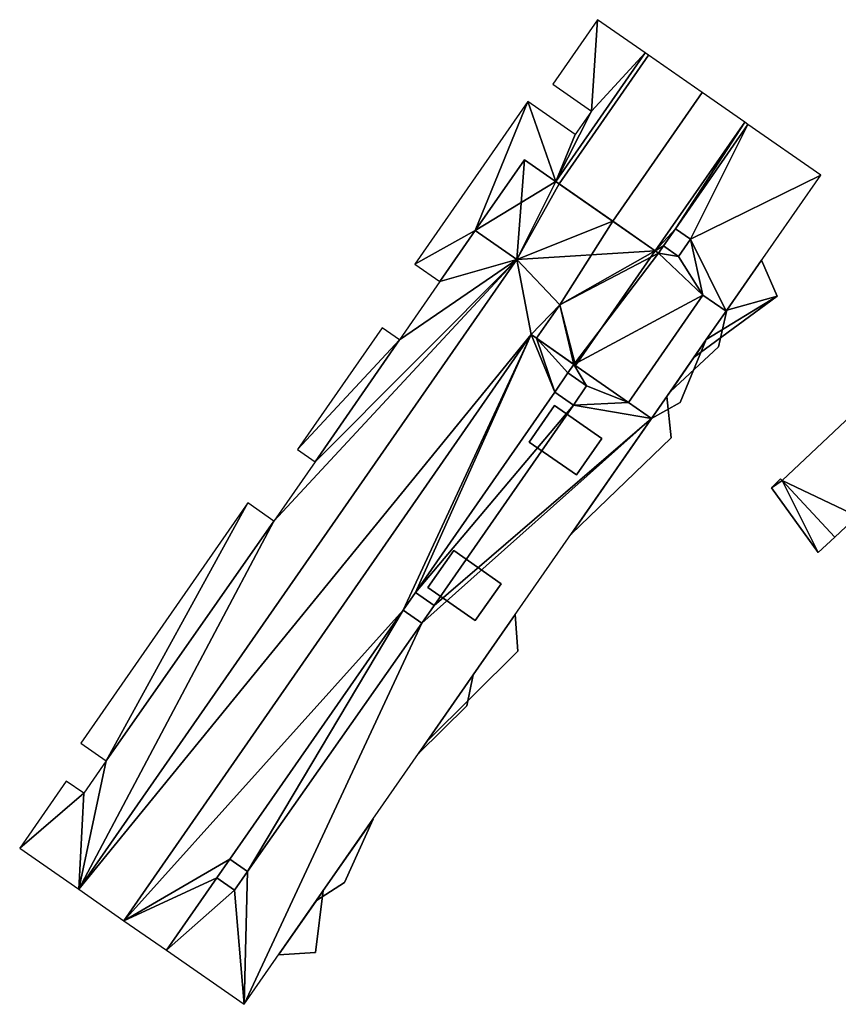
# Model space of a CAD drawing. Header units: inches. Extents: x 572839 to 573167, y 7035528 to 7035769.
# Tile 7 of 50: x 572850 to 572899, y 7035701 to 7035760. Entities that reach past the tile are written whole.
import ezdxf

# ---------------------------------------------------------------- set-up
doc = ezdxf.new("R2010")
doc.units = ezdxf.units.IN
doc.header["$MEASUREMENT"] = 0
doc.layers.add('Bygning', color=10, linetype='Continuous')

msp = doc.modelspace()

# ---------------------------------------------------------------- linework, layer by layer
at = {"layer": 'Bygning', "color": 74, "true_color": 0x55aa00}
for points in [[(572887.37, 7035757.7, 50.47), (572882.02, 7035750.01, 50.676), (572882.02, 7035750.01, 50.47), (572887.37, 7035757.7, 50.42)], [(572882.02, 7035750.01, 50.47), (572882.22, 7035749.87, 50.47), (572887.57, 7035757.561, 50.47), (572887.37, 7035757.7, 50.47)], [(572882.02, 7035750.01, 50.47), (572882.22, 7035749.87, 50.47), (572887.57, 7035757.561, 50.47), (572887.37, 7035757.7, 50.47)], [(572882.22, 7035749.87, 50.47), (572885.429, 7035747.639, 50.72), (572890.78, 7035755.33, 50.72), (572887.57, 7035757.561, 50.47)], [(572882.22, 7035749.87, 50.47), (572885.429, 7035747.639, 50.72), (572890.78, 7035755.33, 50.72), (572887.57, 7035757.561, 50.47)], [(572885.429, 7035747.639, 50.72), (572887.98, 7035745.86, 50.47), (572893.33, 7035753.55, 50.47), (572890.78, 7035755.33, 50.72)], [(572885.429, 7035747.639, 50.72), (572887.98, 7035745.86, 50.47), (572893.33, 7035753.55, 50.47), (572890.78, 7035755.33, 50.72)], [(572889.18, 7035747.18, 50.676), (572893.52, 7035753.42, 50.47), (572893.52, 7035753.42, 50.42), (572889.18, 7035747.18, 50.47)], [(572877.21, 7035747.07, 50.39), (572880.16, 7035751.3, 50.39), (572880.16, 7035751.3, 51.14), (572877.21, 7035747.07, 51.14)], [(572877.21, 7035747.07, 50.39), (572880.16, 7035751.3, 50.39), (572880.16, 7035751.3, 51.14), (572877.21, 7035747.07, 51.14)], [(572880.16, 7035751.3, 50.39), (572887.98, 7035745.86, 50.39), (572887.98, 7035745.86, 51.14), (572880.16, 7035751.3, 51.14)], [(572880.16, 7035751.3, 50.39), (572887.98, 7035745.86, 50.39), (572887.98, 7035745.86, 51.14), (572880.16, 7035751.3, 51.14)], [(572882.02, 7035750.01, 50.676), (572882.22, 7035749.87, 50.47), (572882.22, 7035749.87, 50.42), (572882.02, 7035750.01, 50.47)], [(572875.1, 7035744.03, 53.83), (572877.21, 7035747.07, 53.83), (572877.21, 7035747.07, 50.64), (572875.1, 7035744.03, 50.64)], [(572879.69, 7035745.34, 50.39), (572877.21, 7035747.07, 50.39), (572877.21, 7035747.07, 51.14), (572879.69, 7035745.34, 51.14)], [(572879.69, 7035745.34, 50.39), (572877.21, 7035747.07, 50.39), (572877.21, 7035747.07, 51.14), (572879.69, 7035745.34, 51.14)], [(572877.21, 7035747.07, 53.83), (572879.69, 7035745.34, 53.58), (572879.69, 7035745.34, 50.72), (572877.21, 7035747.07, 50.64)], [(572888.467, 7035746.152, 51.08), (572889.18, 7035747.18, 51.08), (572889.18, 7035747.18, 50.47), (572888.467, 7035746.152, 50.47)], [(572888.467, 7035746.152, 51.08), (572889.37, 7035745.521, 51.08), (572890.09, 7035746.55, 51.08), (572889.18, 7035747.18, 51.08)], [(572888.467, 7035746.152, 51.08), (572889.37, 7035745.521, 51.08), (572890.09, 7035746.55, 51.08), (572889.18, 7035747.18, 51.08)], [(572889.18, 7035747.18, 51.08), (572890.09, 7035746.55, 51.08), (572890.09, 7035746.55, 50.676), (572889.18, 7035747.18, 50.676)], [(572890.09, 7035746.55, 51.08), (572889.37, 7035745.521, 51.08), (572889.37, 7035745.521, 50.676), (572890.09, 7035746.55, 50.676)], [(572887.98, 7035745.86, 50.39), (572883.21, 7035739.01, 50.39), (572883.21, 7035739.01, 51.14), (572887.98, 7035745.86, 51.14)], [(572887.98, 7035745.86, 50.39), (572883.21, 7035739.01, 50.39), (572883.21, 7035739.01, 51.14), (572887.98, 7035745.86, 51.14)], [(572887.98, 7035745.86, 50.47), (572888.17, 7035745.73, 50.676), (572888.17, 7035745.73, 50.47), (572887.98, 7035745.86, 50.42)], [(572888.17, 7035745.73, 50.676), (572888.467, 7035746.152, 50.676), (572888.467, 7035746.152, 50.47), (572888.17, 7035745.73, 50.47)], [(572889.37, 7035745.521, 51.08), (572888.467, 7035746.152, 51.08), (572888.467, 7035746.152, 50.676), (572889.37, 7035745.521, 50.676)], [(572879.69, 7035745.34, 53.58), (572882.27, 7035742.64, 53.93), (572882.27, 7035742.64, 50.72), (572879.69, 7035745.34, 50.72)], [(572882.27, 7035742.64, 50.39), (572879.69, 7035745.34, 50.39), (572879.69, 7035745.34, 51.14), (572882.27, 7035742.64, 51.14)], [(572882.27, 7035742.64, 50.39), (572879.69, 7035745.34, 50.39), (572879.69, 7035745.34, 51.14), (572882.27, 7035742.64, 51.14)], [(572892.25, 7035742.311, 40.91), (572894.34, 7035745.311, 40.91), (572894.34, 7035745.311, 41.66), (572892.25, 7035742.311, 41.66)], [(572892.25, 7035742.311, 40.91), (572894.34, 7035745.311, 40.91), (572894.34, 7035745.311, 41.66), (572892.25, 7035742.311, 41.66)], [(572894.34, 7035745.311, 40.91), (572895.27, 7035743.14, 40.91), (572895.27, 7035743.14, 41.66), (572894.34, 7035745.311, 41.66)], [(572894.34, 7035745.311, 40.91), (572895.27, 7035743.14, 40.91), (572895.27, 7035743.14, 41.66), (572894.34, 7035745.311, 41.66)], [(572886.38, 7035736.8, 50.64), (572887.76, 7035735.84, 50.64), (572892.21, 7035742.25, 50.64), (572890.83, 7035743.2, 50.64)], [(572886.38, 7035736.8, 50.64), (572887.76, 7035735.84, 50.64), (572892.21, 7035742.25, 50.64), (572890.83, 7035743.2, 50.64)], [(572895.27, 7035743.14, 40.91), (572890.3, 7035739.51, 40.91), (572890.3, 7035739.51, 41.66), (572895.27, 7035743.14, 41.66)], [(572895.27, 7035743.14, 40.91), (572890.3, 7035739.51, 40.91), (572890.3, 7035739.51, 41.66), (572895.27, 7035743.14, 41.66)], [(572892.21, 7035742.25, 50.72), (572890.83, 7035743.2, 50.64), (572890.83, 7035743.2, 50.59), (572892.21, 7035742.25, 50.64)], [(572880.87, 7035740.63, 50.39), (572882.27, 7035742.64, 50.39), (572882.27, 7035742.64, 51.14), (572880.87, 7035740.63, 51.14)], [(572882.27, 7035742.64, 53.93), (572880.87, 7035740.63, 53.93), (572880.87, 7035740.63, 50.72), (572882.27, 7035742.64, 50.72)], [(572880.87, 7035740.63, 50.39), (572882.27, 7035742.64, 50.39), (572882.27, 7035742.64, 51.14), (572880.87, 7035740.63, 51.14)], [(572891.76, 7035740.12, 47.57), (572892.25, 7035742.311, 47.57), (572891.03, 7035740.561, 47.57), (572888.88, 7035737.45, 47.57)], [(572891.76, 7035740.12, 47.57), (572892.25, 7035742.311, 47.57), (572891.03, 7035740.561, 47.57), (572888.88, 7035737.45, 47.57)], [(572891.03, 7035740.561, 47.57), (572892.25, 7035742.311, 47.57), (572892.25, 7035742.311, 48.32), (572891.03, 7035740.561, 48.32)], [(572891.03, 7035740.561, 40.91), (572892.25, 7035742.311, 40.91), (572892.25, 7035742.311, 41.66), (572891.03, 7035740.561, 41.66)], [(572891.03, 7035740.561, 40.91), (572892.25, 7035742.311, 40.91), (572892.25, 7035742.311, 41.66), (572891.03, 7035740.561, 41.66)], [(572891.03, 7035740.561, 47.57), (572892.25, 7035742.311, 47.57), (572892.25, 7035742.311, 48.32), (572891.03, 7035740.561, 48.32)], [(572892.25, 7035742.311, 47.57), (572891.76, 7035740.12, 47.57), (572891.76, 7035740.12, 48.32), (572892.25, 7035742.311, 48.32)], [(572892.25, 7035742.311, 47.57), (572891.76, 7035740.12, 47.57), (572891.76, 7035740.12, 48.32), (572892.25, 7035742.311, 48.32)], [(572883.21, 7035739.01, 50.39), (572880.87, 7035740.63, 50.39), (572880.87, 7035740.63, 51.14), (572883.21, 7035739.01, 51.14)], [(572883.21, 7035739.01, 50.39), (572880.87, 7035740.63, 50.39), (572880.87, 7035740.63, 51.14), (572883.21, 7035739.01, 51.14)], [(572880.87, 7035740.63, 53.93), (572883.11, 7035739.07, 53.58), (572883.11, 7035739.07, 50.687), (572880.87, 7035740.63, 50.72)], [(572889.46, 7035736.79, 44.17), (572891.03, 7035740.561, 44.17), (572888.66, 7035737.15, 44.17), (572887.76, 7035735.84, 44.17)], [(572889.46, 7035736.79, 44.17), (572891.03, 7035740.561, 44.17), (572888.66, 7035737.15, 44.17), (572887.76, 7035735.84, 44.17)], [(572888.66, 7035737.15, 44.17), (572891.03, 7035740.561, 44.17), (572891.03, 7035740.561, 44.92), (572888.66, 7035737.15, 44.92)], [(572888.66, 7035737.15, 44.17), (572891.03, 7035740.561, 44.17), (572891.03, 7035740.561, 44.92), (572888.66, 7035737.15, 44.92)], [(572888.88, 7035737.45, 47.57), (572891.03, 7035740.561, 47.57), (572891.03, 7035740.561, 48.32), (572888.88, 7035737.45, 48.32)], [(572888.88, 7035737.45, 47.57), (572891.03, 7035740.561, 47.57), (572891.03, 7035740.561, 48.32), (572888.88, 7035737.45, 48.32)], [(572891.03, 7035740.561, 44.17), (572889.46, 7035736.79, 44.17), (572889.46, 7035736.79, 44.92), (572891.03, 7035740.561, 44.92)], [(572891.03, 7035740.561, 44.17), (572889.46, 7035736.79, 44.17), (572889.46, 7035736.79, 44.92), (572891.03, 7035740.561, 44.92)], [(572890.3, 7035739.51, 40.91), (572891.03, 7035740.561, 40.91), (572891.03, 7035740.561, 41.66), (572890.3, 7035739.51, 41.66)], [(572890.3, 7035739.51, 40.91), (572891.03, 7035740.561, 40.91), (572891.03, 7035740.561, 41.66), (572890.3, 7035739.51, 41.66)], [(572891.76, 7035740.12, 47.57), (572888.88, 7035737.45, 47.57), (572888.88, 7035737.45, 48.32), (572891.76, 7035740.12, 48.32)], [(572891.76, 7035740.12, 47.57), (572888.88, 7035737.45, 47.57), (572888.88, 7035737.45, 48.32), (572891.76, 7035740.12, 48.32)], [(572881.961, 7035737.419, 54.2), (572882.752, 7035738.56, 54.2), (572882.752, 7035738.56, 53.58), (572881.961, 7035737.419, 53.58)], [(572881.961, 7035737.419, 54.2), (572883.08, 7035736.64, 54.2), (572883.87, 7035737.78, 54.2), (572882.752, 7035738.56, 54.2)], [(572881.961, 7035737.419, 54.2), (572883.08, 7035736.64, 54.2), (572883.87, 7035737.78, 54.2), (572882.752, 7035738.56, 54.2)], [(572883.11, 7035739.07, 53.58), (572886.38, 7035736.8, 53.826), (572886.38, 7035736.8, 50.64), (572883.11, 7035739.07, 50.687)], [(572882.94, 7035728.92, 41.15), (572888.66, 7035737.15, 41.15), (572888.66, 7035737.15, 41.9), (572882.94, 7035728.92, 41.9)], [(572882.94, 7035728.92, 41.15), (572888.66, 7035737.15, 41.15), (572888.66, 7035737.15, 41.9), (572882.94, 7035728.92, 41.9)], [(572882.94, 7035728.92, 41.15), (572888.92, 7035734.68, 41.15), (572888.66, 7035737.15, 41.15)], [(572882.94, 7035728.92, 41.15), (572888.92, 7035734.68, 41.15), (572888.66, 7035737.15, 41.15)], [(572886.38, 7035736.8, 53.826), (572887.76, 7035735.84, 53.93), (572887.76, 7035735.84, 50.64), (572886.38, 7035736.8, 50.64)], [(572887.76, 7035735.84, 44.17), (572888.66, 7035737.15, 44.17), (572888.66, 7035737.15, 44.92), (572887.76, 7035735.84, 44.92)], [(572887.76, 7035735.84, 44.17), (572888.66, 7035737.15, 44.17), (572888.66, 7035737.15, 44.92), (572887.76, 7035735.84, 44.92)], [(572889.46, 7035736.79, 44.17), (572887.76, 7035735.84, 44.17), (572887.76, 7035735.84, 44.92), (572889.46, 7035736.79, 44.92)], [(572888.66, 7035737.15, 41.15), (572888.92, 7035734.68, 41.15), (572888.92, 7035734.68, 41.9), (572888.66, 7035737.15, 41.9)], [(572888.66, 7035737.15, 41.15), (572888.92, 7035734.68, 41.15), (572888.92, 7035734.68, 41.9), (572888.66, 7035737.15, 41.9)], [(572880.43, 7035734.43, 54.46), (572881.95, 7035736.61, 54.46), (572881.95, 7035736.61, 54.455), (572880.43, 7035734.43, 54.369)], [(572883.27, 7035732.46, 54.46), (572884.78, 7035734.64, 54.46), (572881.95, 7035736.61, 54.46), (572880.43, 7035734.43, 54.46)], [(572883.27, 7035732.46, 54.46), (572884.78, 7035734.64, 54.46), (572881.95, 7035736.61, 54.46), (572880.43, 7035734.43, 54.46)], [(572881.95, 7035736.61, 54.46), (572884.78, 7035734.64, 54.46), (572884.78, 7035734.64, 53.813), (572881.95, 7035736.61, 54.455)], [(572895.56, 7035732.12, 50.8), (572900.38, 7035736.65, 50.65), (572895.56, 7035732.12, 48.519)], [(572883.27, 7035732.46, 54.46), (572880.43, 7035734.43, 54.46), (572880.43, 7035734.43, 54.369), (572883.27, 7035732.46, 53.726)], [(572888.92, 7035734.68, 41.15), (572882.94, 7035728.92, 41.15), (572882.94, 7035728.92, 41.9), (572888.92, 7035734.68, 41.9)], [(572888.92, 7035734.68, 41.15), (572882.94, 7035728.92, 41.15), (572882.94, 7035728.92, 41.9), (572888.92, 7035734.68, 41.9)], [(572884.78, 7035734.64, 54.46), (572883.27, 7035732.46, 54.46), (572883.27, 7035732.46, 53.726), (572884.78, 7035734.64, 53.813)], [(572894.93, 7035731.7, 47.63), (572895.46, 7035732.22, 47.63), (572895.46, 7035732.22, 48.38), (572894.93, 7035731.7, 48.38)], [(572894.93, 7035731.7, 47.63), (572895.46, 7035732.22, 47.63), (572895.46, 7035732.22, 48.38), (572894.93, 7035731.7, 48.38)], [(572895.46, 7035732.22, 47.63), (572895.56, 7035732.12, 47.63), (572895.56, 7035732.12, 48.38), (572895.46, 7035732.22, 48.38)], [(572895.46, 7035732.22, 47.63), (572895.56, 7035732.12, 47.63), (572895.56, 7035732.12, 48.38), (572895.46, 7035732.22, 48.38)], [(572895.56, 7035732.12, 47.63), (572898.72, 7035728.75, 47.63), (572898.72, 7035728.75, 48.38), (572895.56, 7035732.12, 48.38)], [(572898.72, 7035728.75, 50.8), (572895.56, 7035732.12, 50.8), (572895.56, 7035732.12, 48.519), (572898.72, 7035728.75, 47.031)], [(572895.56, 7035732.12, 47.63), (572898.72, 7035728.75, 47.63), (572898.72, 7035728.75, 48.38), (572895.56, 7035732.12, 48.38)], [(572897.72, 7035727.83, 47.63), (572894.93, 7035731.7, 47.63), (572894.93, 7035731.7, 48.38), (572897.72, 7035727.83, 48.38)], [(572897.72, 7035727.83, 47.63), (572894.93, 7035731.7, 47.63), (572894.93, 7035731.7, 48.38), (572897.72, 7035727.83, 48.38)], [(572900.05, 7035730, 50.8), (572898.72, 7035728.75, 50.8), (572898.72, 7035728.75, 47.031), (572900.05, 7035730, 46.443)], [(572898.72, 7035728.75, 47.63), (572897.72, 7035727.83, 47.63), (572897.72, 7035727.83, 48.38), (572898.72, 7035728.75, 48.38)], [(572898.72, 7035728.75, 47.63), (572897.72, 7035727.83, 47.63), (572897.72, 7035727.83, 48.38), (572898.72, 7035728.75, 48.38)], [(572874.38, 7035725.73, 54.46), (572875.92, 7035727.94, 54.46), (572875.92, 7035727.94, 54.112), (572874.38, 7035725.73, 54.025)], [(572877.21, 7035723.76, 54.46), (572878.75, 7035725.96, 54.46), (572875.92, 7035727.94, 54.46), (572874.38, 7035725.73, 54.46)], [(572877.21, 7035723.76, 54.46), (572878.75, 7035725.96, 54.46), (572875.92, 7035727.94, 54.46), (572874.38, 7035725.73, 54.46)], [(572875.92, 7035727.94, 54.46), (572878.75, 7035725.96, 54.46), (572878.75, 7035725.96, 53.469), (572875.92, 7035727.94, 54.112)], [(572877.21, 7035723.76, 54.46), (572874.38, 7035725.73, 54.46), (572874.38, 7035725.73, 54.025), (572877.21, 7035723.76, 53.384)], [(572878.75, 7035725.96, 54.46), (572877.21, 7035723.76, 54.46), (572877.21, 7035723.76, 53.384), (572878.75, 7035725.96, 53.469)], [(572872.89, 7035724.38, 54.2), (572873.627, 7035725.432, 54.2), (572873.627, 7035725.432, 53.58), (572872.89, 7035724.38, 53.58)], [(572872.89, 7035724.38, 54.2), (572874.01, 7035723.601, 54.2), (572874.75, 7035724.65, 54.2), (572873.627, 7035725.432, 54.2)], [(572872.89, 7035724.38, 54.2), (572874.01, 7035723.601, 54.2), (572874.75, 7035724.65, 54.2), (572873.627, 7035725.432, 54.2)], [(572877.08, 7035720.5, 41.07), (572874.32, 7035716.53, 41.07), (572879.75, 7035721.92, 41.07), (572879.6, 7035724.12, 41.07)], [(572877.08, 7035720.5, 41.07), (572874.32, 7035716.53, 41.07), (572879.75, 7035721.92, 41.07), (572879.6, 7035724.12, 41.07)], [(572877.08, 7035720.5, 41.07), (572879.6, 7035724.12, 41.07), (572879.6, 7035724.12, 41.82), (572877.08, 7035720.5, 41.82)], [(572877.08, 7035720.5, 41.07), (572879.6, 7035724.12, 41.07), (572879.6, 7035724.12, 41.82), (572877.08, 7035720.5, 41.82)], [(572879.6, 7035724.12, 41.07), (572879.75, 7035721.92, 41.07), (572879.75, 7035721.92, 41.82), (572879.6, 7035724.12, 41.82)], [(572879.6, 7035724.12, 41.07), (572879.75, 7035721.92, 41.07), (572879.75, 7035721.92, 41.82), (572879.6, 7035724.12, 41.82)], [(572879.75, 7035721.92, 41.07), (572874.32, 7035716.53, 41.07), (572874.32, 7035716.53, 41.82), (572879.75, 7035721.92, 41.82)], [(572879.75, 7035721.92, 41.07), (572874.32, 7035716.53, 41.07), (572874.32, 7035716.53, 41.82), (572879.75, 7035721.92, 41.82)], [(572873.81, 7035715.8, 47.36), (572877.08, 7035720.5, 47.36), (572877.08, 7035720.5, 48.11), (572873.81, 7035715.8, 48.11)], [(572873.81, 7035715.8, 47.36), (572877.08, 7035720.5, 47.36), (572877.08, 7035720.5, 48.11), (572873.81, 7035715.8, 48.11)], [(572877.08, 7035720.5, 47.36), (572873.81, 7035715.8, 47.36), (572876.7, 7035718.65, 47.36)], [(572877.08, 7035720.5, 47.36), (572873.81, 7035715.8, 47.36), (572876.7, 7035718.65, 47.36)], [(572874.32, 7035716.53, 41.07), (572877.08, 7035720.5, 41.07), (572877.08, 7035720.5, 41.82), (572874.32, 7035716.53, 41.82)], [(572874.32, 7035716.53, 41.07), (572877.08, 7035720.5, 41.07), (572877.08, 7035720.5, 41.82), (572874.32, 7035716.53, 41.82)], [(572877.08, 7035720.5, 47.36), (572876.7, 7035718.65, 47.36), (572876.7, 7035718.65, 48.11), (572877.08, 7035720.5, 48.11)], [(572877.08, 7035720.5, 47.36), (572876.7, 7035718.65, 47.36), (572876.7, 7035718.65, 48.11), (572877.08, 7035720.5, 48.11)], [(572876.7, 7035718.65, 47.36), (572873.81, 7035715.8, 47.36), (572873.81, 7035715.8, 48.11), (572876.7, 7035718.65, 48.11)], [(572876.7, 7035718.65, 47.36), (572873.81, 7035715.8, 47.36), (572873.81, 7035715.8, 48.11), (572876.7, 7035718.65, 48.11)], [(572867.71, 7035707.021, 50.71), (572869.39, 7035708.09, 50.71), (572871.1, 7035711.89, 50.71), (572868.12, 7035707.61, 50.71)], [(572867.71, 7035707.021, 50.71), (572869.39, 7035708.09, 50.71), (572871.1, 7035711.89, 50.71), (572868.12, 7035707.61, 50.71)], [(572867.71, 7035707.021, 44.27), (572869.39, 7035708.09, 44.27), (572871.1, 7035711.89, 44.27), (572868.12, 7035707.61, 44.27)], [(572867.71, 7035707.021, 44.27), (572869.39, 7035708.09, 44.27), (572871.1, 7035711.89, 44.27), (572868.12, 7035707.61, 44.27)], [(572868.12, 7035707.61, 50.71), (572871.1, 7035711.89, 50.71), (572871.1, 7035711.89, 51.46), (572868.12, 7035707.61, 51.46)], [(572868.12, 7035707.61, 50.71), (572871.1, 7035711.89, 50.71), (572871.1, 7035711.89, 51.46), (572868.12, 7035707.61, 51.46)], [(572868.12, 7035707.61, 44.27), (572871.1, 7035711.89, 44.27), (572871.1, 7035711.89, 45.02), (572868.12, 7035707.61, 45.02)], [(572868.12, 7035707.61, 44.27), (572871.1, 7035711.89, 44.27), (572871.1, 7035711.89, 45.02), (572868.12, 7035707.61, 45.02)], [(572871.1, 7035711.89, 50.71), (572869.39, 7035708.09, 50.71), (572869.39, 7035708.09, 51.46), (572871.1, 7035711.89, 51.46)], [(572871.1, 7035711.89, 44.27), (572869.39, 7035708.09, 44.27), (572869.39, 7035708.09, 45.02), (572871.1, 7035711.89, 45.02)], [(572871.1, 7035711.89, 50.71), (572869.39, 7035708.09, 50.71), (572869.39, 7035708.09, 51.46), (572871.1, 7035711.89, 51.46)], [(572871.1, 7035711.89, 44.27), (572869.39, 7035708.09, 44.27), (572869.39, 7035708.09, 45.02), (572871.1, 7035711.89, 45.02)], [(572861.751, 7035708.369, 54.2), (572862.537, 7035709.492, 54.2), (572862.537, 7035709.492, 53.58), (572861.751, 7035708.369, 53.58)], [(572861.751, 7035708.369, 54.2), (572862.81, 7035707.64, 54.2), (572863.59, 7035708.76, 54.2), (572862.537, 7035709.492, 54.2)], [(572861.751, 7035708.369, 54.2), (572862.81, 7035707.64, 54.2), (572863.59, 7035708.76, 54.2), (572862.537, 7035709.492, 54.2)], [(572869.39, 7035708.09, 50.71), (572867.71, 7035707.021, 50.71), (572867.71, 7035707.021, 51.46), (572869.39, 7035708.09, 51.46)], [(572869.39, 7035708.09, 50.71), (572867.71, 7035707.021, 50.71), (572867.71, 7035707.021, 51.46), (572869.39, 7035708.09, 51.46)], [(572869.39, 7035708.09, 44.27), (572867.71, 7035707.021, 44.27), (572867.71, 7035707.021, 45.02), (572869.39, 7035708.09, 45.02)], [(572869.39, 7035708.09, 44.27), (572867.71, 7035707.021, 44.27), (572867.71, 7035707.021, 45.02), (572869.39, 7035708.09, 45.02)], [(572867.65, 7035703.91, 41.08), (572868.12, 7035707.61, 41.08), (572867.71, 7035707.021, 41.08), (572865.44, 7035703.76, 41.08)], [(572867.65, 7035703.91, 41.08), (572868.12, 7035707.61, 41.08), (572867.71, 7035707.021, 41.08), (572865.44, 7035703.76, 41.08)], [(572868.12, 7035707.61, 41.08), (572867.65, 7035703.91, 41.08), (572867.65, 7035703.91, 41.83), (572868.12, 7035707.61, 41.83)], [(572868.12, 7035707.61, 41.08), (572867.65, 7035703.91, 41.08), (572867.65, 7035703.91, 41.83), (572868.12, 7035707.61, 41.83)], [(572867.71, 7035707.021, 50.71), (572868.12, 7035707.61, 50.71), (572868.12, 7035707.61, 51.46), (572867.71, 7035707.021, 51.46)], [(572867.71, 7035707.021, 50.71), (572868.12, 7035707.61, 50.71), (572868.12, 7035707.61, 51.46), (572867.71, 7035707.021, 51.46)], [(572867.71, 7035707.021, 44.27), (572868.12, 7035707.61, 44.27), (572868.12, 7035707.61, 45.02), (572867.71, 7035707.021, 45.02)], [(572867.71, 7035707.021, 44.27), (572868.12, 7035707.61, 44.27), (572868.12, 7035707.61, 45.02), (572867.71, 7035707.021, 45.02)], [(572867.71, 7035707.021, 41.08), (572868.12, 7035707.61, 41.08), (572868.12, 7035707.61, 41.83), (572867.71, 7035707.021, 41.83)], [(572867.71, 7035707.021, 41.08), (572868.12, 7035707.61, 41.08), (572868.12, 7035707.61, 41.83), (572867.71, 7035707.021, 41.83)], [(572865.44, 7035703.76, 41.08), (572867.71, 7035707.021, 41.08), (572867.71, 7035707.021, 41.83), (572865.44, 7035703.76, 41.83)], [(572865.44, 7035703.76, 41.08), (572867.71, 7035707.021, 41.08), (572867.71, 7035707.021, 41.83), (572865.44, 7035703.76, 41.83)], [(572867.65, 7035703.91, 41.08), (572865.44, 7035703.76, 41.08), (572865.44, 7035703.76, 41.83), (572867.65, 7035703.91, 41.83)], [(572867.65, 7035703.91, 41.08), (572865.44, 7035703.76, 41.08), (572865.44, 7035703.76, 41.83), (572867.65, 7035703.91, 41.83)]]:
    msp.add_3dface(points, dxfattribs=at)

# ---------------------------------------------------------------- meshes
mesh = msp.add_polyface(dxfattribs=at)
corners = [(572897.87, 7035750.39, 50.72), (572893.52, 7035753.42, 50.47), (572890.09, 7035746.55, 50.676), (572892.21, 7035742.25, 50.72), (572889.18, 7035747.18, 50.676), (572884.52, 7035759.68, 50.72), (572884.16, 7035754.22, 50.52), (572887.37, 7035757.7, 50.47), (572886.38, 7035736.8, 50.64), (572890.83, 7035743.2, 50.64), (572883.11, 7035739.07, 50.687), (572875.1, 7035744.03, 50.64), (572877.21, 7035747.07, 50.64), (572873.6, 7035745.07, 50.72), (572882.22, 7035749.87, 50.47), (572879.69, 7035745.34, 50.72), (572885.429, 7035747.639, 50.72), (572881.84, 7035755.83, 50.72), (572880.35, 7035754.78, 50.72), (572880.87, 7035740.63, 50.72), (572882.27, 7035742.64, 50.72), (572882.02, 7035750.01, 50.676), (572887.98, 7035745.86, 50.47), (572889.37, 7035745.521, 50.676), (572888.467, 7035746.152, 50.676), (572888.17, 7035745.73, 50.676), (572883.18, 7035752.811, 50.52)]
mesh.append_faces([[corners[k] for k in face] for face in [(23, 25, 9), (10, 25, 20), (12, 21, 18), (9, 25, 10), (15, 21, 12), (15, 20, 16), (26, 21, 6), (2, 23, 9), (20, 25, 22), (18, 21, 26), (23, 24, 25), (16, 20, 22), (6, 21, 7), (14, 21, 15), (19, 10, 20), (13, 12, 18), (5, 17, 6), (14, 15, 16), (11, 12, 13), (3, 2, 9), (8, 9, 10), (5, 6, 7), (1, 4, 2), (3, 0, 2), (0, 1, 2)]])
mesh = msp.add_polyface(dxfattribs=at)
corners = [(572897.87, 7035750.39, 50.72), (572893.52, 7035753.42, 50.47), (572890.09, 7035746.55, 50.676), (572892.21, 7035742.25, 50.72), (572889.18, 7035747.18, 50.676), (572884.52, 7035759.68, 50.72), (572884.16, 7035754.22, 50.52), (572887.37, 7035757.7, 50.47), (572886.38, 7035736.8, 50.64), (572890.83, 7035743.2, 50.64), (572883.11, 7035739.07, 50.687), (572875.1, 7035744.03, 50.64), (572877.21, 7035747.07, 50.64), (572873.6, 7035745.07, 50.72), (572882.22, 7035749.87, 50.47), (572879.69, 7035745.34, 50.72), (572885.429, 7035747.639, 50.72), (572881.84, 7035755.83, 50.72), (572880.35, 7035754.78, 50.72), (572880.87, 7035740.63, 50.72), (572882.27, 7035742.64, 50.72), (572882.02, 7035750.01, 50.676), (572887.98, 7035745.86, 50.47), (572889.37, 7035745.521, 50.676), (572888.467, 7035746.152, 50.676), (572888.17, 7035745.73, 50.676), (572883.18, 7035752.811, 50.52)]
mesh.append_faces([[corners[k] for k in face] for face in [(23, 25, 9), (10, 25, 20), (12, 21, 18), (9, 25, 10), (15, 21, 12), (15, 20, 16), (26, 21, 6), (2, 23, 9), (20, 25, 22), (18, 21, 26), (23, 24, 25), (16, 20, 22), (6, 21, 7), (14, 21, 15), (19, 10, 20), (13, 12, 18), (5, 17, 6), (14, 15, 16), (11, 12, 13), (3, 2, 9), (8, 9, 10), (5, 6, 7), (1, 4, 2), (3, 0, 2), (0, 1, 2)]])
mesh = msp.add_polyface(dxfattribs=at)
corners = [(572893.52, 7035753.42, 50.47), (572893.33, 7035753.55, 50.47), (572889.18, 7035747.18, 50.47), (572887.98, 7035745.86, 50.47), (572888.467, 7035746.152, 50.47), (572888.17, 7035745.73, 50.47)]
mesh.append_faces([[corners[k] for k in face] for face in [(3, 5, 4), (2, 3, 4), (1, 3, 2), (0, 1, 2)]])
mesh = msp.add_polyface(dxfattribs=at)
corners = [(572893.52, 7035753.42, 50.47), (572893.33, 7035753.55, 50.47), (572889.18, 7035747.18, 50.47), (572887.98, 7035745.86, 50.47), (572888.467, 7035746.152, 50.47), (572888.17, 7035745.73, 50.47)]
mesh.append_faces([[corners[k] for k in face] for face in [(3, 5, 4), (2, 3, 4), (1, 3, 2), (0, 1, 2)]])
mesh = msp.add_polyface(dxfattribs=at)
corners = [(572877.21, 7035747.07, 50.39), (572879.69, 7035745.34, 50.39), (572880.16, 7035751.3, 50.39), (572887.98, 7035745.86, 50.39), (572882.27, 7035742.64, 50.39), (572883.21, 7035739.01, 50.39), (572880.87, 7035740.63, 50.39)]
mesh.append_faces([[corners[k] for k in face] for face in [(1, 4, 3), (5, 4, 6), (3, 4, 5), (2, 1, 3), (0, 1, 2)]])
mesh = msp.add_polyface(dxfattribs=at)
corners = [(572877.21, 7035747.07, 50.39), (572879.69, 7035745.34, 50.39), (572880.16, 7035751.3, 50.39), (572887.98, 7035745.86, 50.39), (572882.27, 7035742.64, 50.39), (572883.21, 7035739.01, 50.39), (572880.87, 7035740.63, 50.39)]
mesh.append_faces([[corners[k] for k in face] for face in [(1, 4, 3), (5, 4, 6), (3, 4, 5), (2, 1, 3), (0, 1, 2)]])
mesh = msp.add_polyface(dxfattribs=at)
corners = [(572877.21, 7035747.07, 54.39), (572879.69, 7035745.34, 54.39), (572880.16, 7035751.3, 54.39), (572887.98, 7035745.86, 54.39), (572882.27, 7035742.64, 54.39), (572883.21, 7035739.01, 54.39), (572880.87, 7035740.63, 54.39)]
mesh.append_faces([[corners[k] for k in face] for face in [(1, 4, 3), (5, 4, 6), (3, 4, 5), (2, 1, 3), (0, 1, 2)]])
mesh = msp.add_polyface(dxfattribs=at)
corners = [(572865.17, 7035729.7, 53.83), (572853.5, 7035707.69, 53.58), (572879.69, 7035745.34, 53.58), (572877.21, 7035747.07, 53.83), (572875.1, 7035744.03, 53.83), (572849.96, 7035710.15, 53.93), (572853.8, 7035713.43, 53.83), (572852.75, 7035714.16, 53.93), (572863.6, 7035730.79, 53.93), (572853.61, 7035716.42, 53.93), (572855.14, 7035715.36, 53.83), (572871.64, 7035741.26, 53.93), (572866.58, 7035733.99, 53.93), (572872.67, 7035740.54, 53.83), (572867.64, 7035733.25, 53.83)]
mesh.append_faces([[corners[k] for k in face] for face in [(13, 14, 2), (0, 10, 1), (13, 12, 14), (14, 0, 2), (10, 6, 1), (0, 8, 10), (13, 2, 4), (11, 12, 13), (8, 9, 10), (7, 5, 6), (5, 1, 6), (2, 3, 4), (0, 1, 2)]])
mesh = msp.add_polyface(dxfattribs=at)
corners = [(572865.17, 7035729.7, 53.83), (572853.5, 7035707.69, 53.58), (572879.69, 7035745.34, 53.58), (572877.21, 7035747.07, 53.83), (572875.1, 7035744.03, 53.83), (572849.96, 7035710.15, 53.93), (572853.8, 7035713.43, 53.83), (572852.75, 7035714.16, 53.93), (572863.6, 7035730.79, 53.93), (572853.61, 7035716.42, 53.93), (572855.14, 7035715.36, 53.83), (572871.64, 7035741.26, 53.93), (572866.58, 7035733.99, 53.93), (572872.67, 7035740.54, 53.83), (572867.64, 7035733.25, 53.83)]
mesh.append_faces([[corners[k] for k in face] for face in [(13, 14, 2), (0, 10, 1), (13, 12, 14), (14, 0, 2), (10, 6, 1), (0, 8, 10), (13, 2, 4), (11, 12, 13), (8, 9, 10), (7, 5, 6), (5, 1, 6), (2, 3, 4), (0, 1, 2)]])
mesh = msp.add_polyface(dxfattribs=at)
corners = [(572879.69, 7035745.34, 53.58), (572853.5, 7035707.69, 53.58), (572880.56, 7035740.851, 53.93), (572856.19, 7035705.811, 53.93), (572882.27, 7035742.64, 53.93), (572880.87, 7035740.63, 53.93)]
mesh.append_faces([[corners[k] for k in face] for face in [(5, 4, 2), (4, 0, 2), (1, 3, 2), (0, 1, 2)]])
mesh = msp.add_polyface(dxfattribs=at)
corners = [(572879.69, 7035745.34, 53.58), (572853.5, 7035707.69, 53.58), (572880.56, 7035740.851, 53.93), (572856.19, 7035705.811, 53.93), (572882.27, 7035742.64, 53.93), (572880.87, 7035740.63, 53.93)]
mesh.append_faces([[corners[k] for k in face] for face in [(5, 4, 2), (4, 0, 2), (1, 3, 2), (0, 1, 2)]])
mesh = msp.add_polyface(dxfattribs=at)
corners = [(572890.3, 7035739.51, 40.91), (572895.27, 7035743.14, 40.91), (572891.03, 7035740.561, 40.91), (572894.34, 7035745.311, 40.91), (572892.25, 7035742.311, 40.91)]
mesh.append_faces([[corners[k] for k in face] for face in [(1, 4, 2), (3, 4, 1), (0, 1, 2)]])
mesh = msp.add_polyface(dxfattribs=at)
corners = [(572890.3, 7035739.51, 40.91), (572895.27, 7035743.14, 40.91), (572891.03, 7035740.561, 40.91), (572894.34, 7035745.311, 40.91), (572892.25, 7035742.311, 40.91)]
mesh.append_faces([[corners[k] for k in face] for face in [(1, 4, 2), (3, 4, 1), (0, 1, 2)]])
mesh = msp.add_polyface(dxfattribs=at)
corners = [(572881.961, 7035737.419, 53.58), (572880.56, 7035740.851, 53.93), (572873.627, 7035725.432, 53.58), (572883.11, 7035739.07, 53.58), (572880.87, 7035740.63, 53.93), (572882.752, 7035738.56, 53.58), (572862.537, 7035709.492, 53.58), (572872.89, 7035724.38, 53.58), (572856.19, 7035705.811, 53.93), (572861.751, 7035708.369, 53.58), (572858.74, 7035704.04, 53.58)]
mesh.append_faces([[corners[k] for k in face] for face in [(9, 8, 10), (9, 6, 8), (7, 1, 8), (4, 1, 0), (2, 1, 7), (6, 7, 8), (5, 4, 0), (3, 4, 5), (0, 1, 2)]])
mesh = msp.add_polyface(dxfattribs=at)
corners = [(572881.961, 7035737.419, 53.58), (572880.56, 7035740.851, 53.93), (572873.627, 7035725.432, 53.58), (572883.11, 7035739.07, 53.58), (572880.87, 7035740.63, 53.93), (572882.752, 7035738.56, 53.58), (572862.537, 7035709.492, 53.58), (572872.89, 7035724.38, 53.58), (572856.19, 7035705.811, 53.93), (572861.751, 7035708.369, 53.58), (572858.74, 7035704.04, 53.58)]
mesh.append_faces([[corners[k] for k in face] for face in [(9, 8, 10), (9, 6, 8), (7, 1, 8), (4, 1, 0), (2, 1, 7), (6, 7, 8), (5, 4, 0), (3, 4, 5), (0, 1, 2)]])
mesh = msp.add_polyface(dxfattribs=at)
corners = [(572883.11, 7035739.07, 53.58), (572882.752, 7035738.56, 53.58), (572883.87, 7035737.78, 54.2), (572861.751, 7035708.369, 53.58), (572858.74, 7035704.04, 53.58), (572862.81, 7035707.64, 54.2), (572863.59, 7035708.76, 54.2), (572872.89, 7035724.38, 53.58), (572862.537, 7035709.492, 53.58), (572886.38, 7035736.8, 53.826), (572863.39, 7035700.811, 53.93), (572883.08, 7035736.64, 54.2), (572881.961, 7035737.419, 53.58), (572873.627, 7035725.432, 53.58), (572887.76, 7035735.84, 53.93), (572874.01, 7035723.601, 54.2), (572874.75, 7035724.65, 54.2)]
mesh.append_faces([[corners[k] for k in face] for face in [(10, 15, 6), (14, 11, 16), (14, 16, 15), (16, 11, 13), (6, 15, 7), (11, 9, 2), (10, 6, 5), (10, 14, 15), (14, 9, 11), (11, 12, 13), (10, 5, 4), (9, 0, 2), (6, 7, 8), (3, 4, 5), (0, 1, 2)]])
mesh = msp.add_polyface(dxfattribs=at)
corners = [(572883.11, 7035739.07, 53.58), (572882.752, 7035738.56, 53.58), (572883.87, 7035737.78, 54.2), (572861.751, 7035708.369, 53.58), (572858.74, 7035704.04, 53.58), (572862.81, 7035707.64, 54.2), (572863.59, 7035708.76, 54.2), (572872.89, 7035724.38, 53.58), (572862.537, 7035709.492, 53.58), (572886.38, 7035736.8, 53.826), (572863.39, 7035700.811, 53.93), (572883.08, 7035736.64, 54.2), (572881.961, 7035737.419, 53.58), (572873.627, 7035725.432, 53.58), (572887.76, 7035735.84, 53.93), (572874.01, 7035723.601, 54.2), (572874.75, 7035724.65, 54.2)]
mesh.append_faces([[corners[k] for k in face] for face in [(10, 15, 6), (14, 11, 16), (14, 16, 15), (16, 11, 13), (6, 15, 7), (11, 9, 2), (10, 6, 5), (10, 14, 15), (14, 9, 11), (11, 12, 13), (10, 5, 4), (9, 0, 2), (6, 7, 8), (3, 4, 5), (0, 1, 2)]])
mesh = msp.add_polyface(dxfattribs=at)
corners = [(572912.64, 7035721.28, 51.25), (572920.99, 7035714.73, 50.65), (572913.728, 7035722.458, 50.65), (572916.14, 7035710.17, 50.8), (572900.05, 7035730, 50.8), (572900.38, 7035736.65, 50.65), (572895.56, 7035732.12, 50.8), (572911.95, 7035721.91, 51.25), (572900.11, 7035727.22, 50.8), (572901.47, 7035728.5, 50.8), (572909.5, 7035726.95, 50.65), (572913.088, 7035723.138, 50.65), (572910.14, 7035726.271, 50.65), (572908.96, 7035725.11, 51.27), (572898.72, 7035728.75, 50.8), (572908.31, 7035725.78, 51.32), (572908.61, 7035725.47, 51.42), (572912.34, 7035721.561, 51.55)]
mesh.append_faces([[corners[k] for k in face] for face in [(8, 7, 13), (9, 5, 4), (17, 3, 0), (17, 7, 3), (11, 13, 7), (8, 13, 16), (8, 16, 15), (15, 10, 9), (9, 8, 15), (4, 6, 14), (11, 12, 13), (5, 9, 10), (3, 7, 8), (4, 5, 6), (1, 0, 3), (0, 1, 2)]])
mesh = msp.add_polyface(dxfattribs=at)
corners = [(572912.64, 7035721.28, 51.25), (572920.99, 7035714.73, 50.65), (572913.728, 7035722.458, 50.65), (572916.14, 7035710.17, 50.8), (572900.05, 7035730, 50.8), (572900.38, 7035736.65, 50.65), (572895.56, 7035732.12, 50.8), (572911.95, 7035721.91, 51.25), (572900.11, 7035727.22, 50.8), (572901.47, 7035728.5, 50.8), (572909.5, 7035726.95, 50.65), (572913.088, 7035723.138, 50.65), (572910.14, 7035726.271, 50.65), (572908.96, 7035725.11, 51.27), (572898.72, 7035728.75, 50.8), (572908.31, 7035725.78, 51.32), (572908.61, 7035725.47, 51.42), (572912.34, 7035721.561, 51.55)]
mesh.append_faces([[corners[k] for k in face] for face in [(8, 7, 13), (9, 5, 4), (17, 3, 0), (17, 7, 3), (11, 13, 7), (8, 13, 16), (8, 16, 15), (15, 10, 9), (9, 8, 15), (4, 6, 14), (11, 12, 13), (5, 9, 10), (3, 7, 8), (4, 5, 6), (1, 0, 3), (0, 1, 2)]])
mesh = msp.add_polyface(dxfattribs=at)
corners = [(572894.93, 7035731.7, 47.63), (572897.72, 7035727.83, 47.63), (572895.56, 7035732.12, 47.63), (572895.46, 7035732.22, 47.63), (572898.72, 7035728.75, 47.63)]
mesh.append_faces([[corners[k] for k in face] for face in [(1, 4, 2), (0, 2, 3), (0, 1, 2)]])
mesh = msp.add_polyface(dxfattribs=at)
corners = [(572894.93, 7035731.7, 47.63), (572897.72, 7035727.83, 47.63), (572895.56, 7035732.12, 47.63), (572895.46, 7035732.22, 47.63), (572898.72, 7035728.75, 47.63)]
mesh.append_faces([[corners[k] for k in face] for face in [(1, 4, 2), (0, 2, 3), (0, 1, 2)]])

doc.saveas('drawing.dxf')
